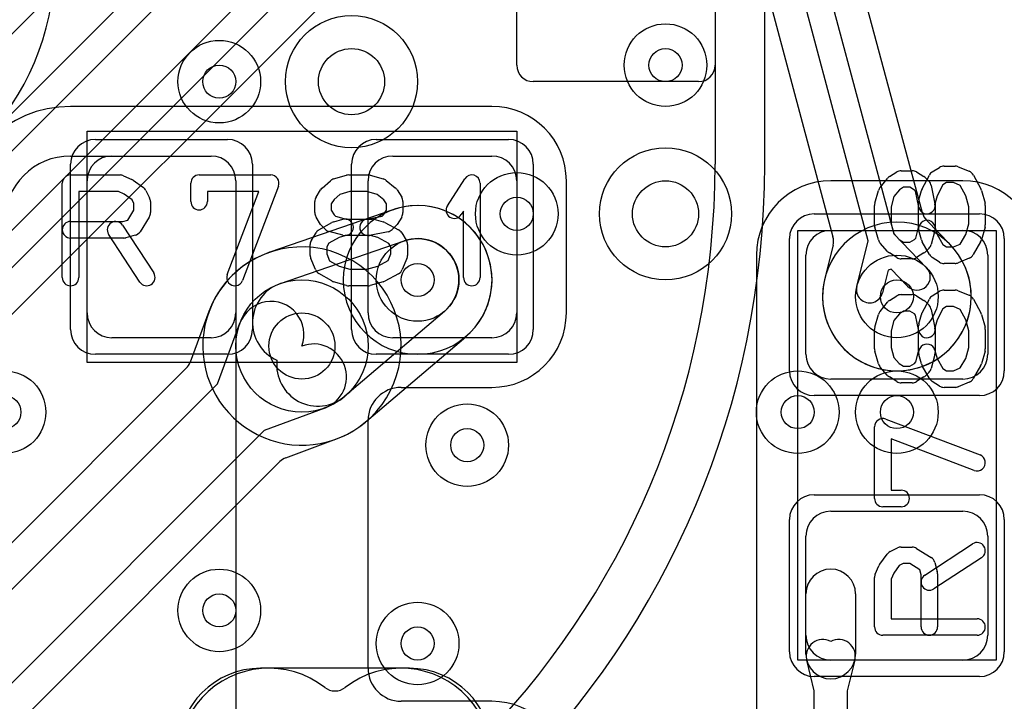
# Model space of a CAD drawing. Extents: x -0.9 to 20.9, y 0 to 20.
# Tile 24 of 39: x 14.7 to 17.7, y 2.5 to 4.6. Entities that reach past the tile are written whole.
import ezdxf

# ---------------------------------------------------------------- set-up
doc = ezdxf.new("R2010")
doc.units = 0
for name, color, linetype in [('1-2-via', 1, 'CONTINUOUS'), ('1-3-via', 1, 'CONTINUOUS'), ('2-3-via', 1, 'CONTINUOUS'), ('3-4-bvh', 1, 'CONTINUOUS'), ('4-5-via', 1, 'CONTINUOUS'), ('5-6-via', 1, 'CONTINUOUS'), ('L1', 3, 'CONTINUOUS'), ('L2', 3, 'CONTINUOUS'), ('L3', 3, 'CONTINUOUS'), ('L4', 3, 'CONTINUOUS'), ('L5', 7, 'CONTINUOUS'), ('L6', 7, 'CONTINUOUS'), ('MetalMask-A', 176, 'CONTINUOUS'), ('PartsArea-A', 111, 'CONTINUOUS'), ('PartsSilk-A', 221, 'CONTINUOUS'), ('Resist-A', 2, 'CONTINUOUS')]:
    doc.layers.add(name, color=color, linetype=linetype)

msp = doc.modelspace()

# ---------------------------------------------------------------- linework, layer by layer
at = {"layer": '1-2-via'}
for centre in [(16.7, 4.45), (16.1, 3.3), (15.95, 2.7)]:
    msp.add_circle(centre, 0.05, dxfattribs=at)
at = {"layer": '1-3-via'}
for centre in [(15.95, 3.8), (17.4, 3.75)]:
    msp.add_circle(centre, 0.05, dxfattribs=at)
at = {"layer": '2-3-via'}
msp.add_circle((14.7, 3.4), 0.05, dxfattribs=at)
at = {"layer": '3-4-bvh'}
for centre in [(15.75, 4.4), (16.7, 4), (15.6, 3.6)]:
    msp.add_circle(centre, 0.1, dxfattribs=at)
at = {"layer": '4-5-via'}
for centre in [(15.35, 4.4), (16.25, 4), (17.4, 3.4), (15.35, 2.8)]:
    msp.add_circle(centre, 0.05, dxfattribs=at)
at = {"layer": '5-6-via'}
msp.add_circle((17.1, 3.4), 0.05, dxfattribs=at)
at = {"layer": 'L1'}
for p, q in [((16.25, 4.44997), (16.25, 4.95)), ((16.85, 4.95), (16.85, 4.44997)), ((16.80003, 4.4), (16.29997, 4.4)), ((16.175, 4.32504), (14.9, 4.32504)), ((14.9, 4.175), (15.32503, 4.175)), ((15.025, 4.175), (15.325, 4.175)), ((15.875, 4.175), (16.175, 4.175)), ((14.95, 3.7), (14.95, 4.1)), ((15.4, 4.10003), (15.4, 1.89997)), ((15.4, 4.1), (15.4, 3.7)), ((15.8, 3.7), (15.8, 4.1)), ((16.25, 4.1), (16.25, 3.7)), ((16.40004, 3.7), (16.40004, 4.1)), ((17.6, 4.10004), (17.2, 4.10004)), ((17.2, 3.95), (17.6, 3.95)), ((16.97496, 3.875), (16.97496, 2.30001)), ((17.125, 3.575), (17.125, 3.875)), ((17.675, 3.875), (17.675, 3.575)), ((15.325, 3.625), (15.025, 3.625)), ((16.175, 3.625), (15.875, 3.625)), ((17.6, 3.5), (17.2, 3.5)), ((15.9, 3.47496), (16.175, 3.47496)), ((15.8, 2.62504), (15.8, 3.37496)), ((17.2, 3.1), (17.6, 3.1)), ((17.125, 2.725), (17.125, 3.025)), ((17.675, 3.025), (17.675, 2.725)), ((17.125, 2.66786), (17.125, 2.85)), ((17.275, 2.85), (17.275, 2.66786)), ((17.15, 2.55683), (17.12716, 2.65001)), ((17.6, 2.65), (17.2, 2.65)), ((17.27284, 2.65001), (17.25, 2.55683)), ((17.15, 2.25124), (17.15, 2.55683)), ((17.25, 2.55683), (17.25, 2.25124)), ((16.175, 2.52504), (15.9, 2.52504))]:
    msp.add_line(p, q, dxfattribs=at)
for centre in [(16.7, 4.45), (15.95, 3.8), (17.4, 3.75), (16.1, 3.3), (15.95, 2.7)]:
    msp.add_circle(centre, 0.125, dxfattribs=at)
for centre, radius, start, end in [((16.29997, 4.44997), 0.04997, 180, -90), ((16.80003, 4.44997), 0.04997, -90, 0), ((14.9, 3.975), 0.35004, 90, 180), ((16.175, 4.1), 0.22504, 0, 90), ((14.9, 3.975), 0.2, 90, 180), ((15.025, 4.1), 0.075, 90, 180), ((15.325, 4.1), 0.075, 0, 90), ((15.32503, 4.10003), 0.07497, 0, 90), ((15.875, 4.1), 0.075, 90, 180), ((16.175, 4.1), 0.075, 0, 90), ((17.2, 3.875), 0.22504, 90, 180), ((17.6, 3.875), 0.22504, 0, 90), ((17.2, 3.875), 0.075, 90, 180), ((17.6, 3.875), 0.075, 0, 90), ((15.025, 3.7), 0.075, 180, -90), ((15.325, 3.7), 0.075, -90, 0), ((15.875, 3.7), 0.075, 180, -90), ((16.175, 3.7), 0.22504, -90, 0), ((16.175, 3.7), 0.075, -90, 0), ((17.2, 3.575), 0.075, 180, -90), ((17.6, 3.575), 0.075, -90, 0), ((15.9, 3.37496), 0.1, 90, 180), ((17.2, 3.025), 0.075, 90, 180), ((17.6, 3.025), 0.075, 0, 90), ((17.2, 2.85), 0.075, 0, 180), ((17.2, 2.725), 0.075, 180, -90), ((17.17572, 2.66191), 0.05, 60.94873, -166.22674), ((17.22428, 2.66191), 0.05, -13.76942, 119.05127), ((17.6, 2.725), 0.075, -90, 0), ((17.2, 2.66786), 0.075, 180, 0), ((15.9, 2.62504), 0.1, 180, -90), ((16.175, 2.3), 0.22504, 0, 90)]:
    msp.add_arc(centre, radius, start, end, dxfattribs=at)
at = {"layer": 'L2'}
for centre in [(16.7, 4.45), (15.95, 3.8), (17.4, 3.75), (14.7, 3.4), (16.1, 3.3), (15.95, 2.7)]:
    msp.add_circle(centre, 0.125, dxfattribs=at)
for centre, start, end in [((15.95, 3.8), 90, -90), ((15.95, 3.8), -90, 90), ((17.4, 3.75), 90, -90), ((17.4, 3.75), -90, 90)]:
    msp.add_arc(centre, 0.22504, start, end, dxfattribs=at)
at = {"layer": 'L3'}
for p, q in [((17.47717, 4.0031), (16.59549, 7.29356)), ((16.43828, 6.79814), (17.2067, 3.93035)), ((17.31339, 3.91868), (16.86882, 5.57782)), ((16.9461, 5.59852), (17.39066, 3.93939)), ((15.64042, 5.4623), (13.9877, 3.80958)), ((14.03473, 3.61615), (15.83385, 5.41527)), ((15.89042, 5.3587), (14.0913, 3.55958)), ((14.13833, 3.36615), (16.08385, 5.31167)), ((16.14042, 5.2551), (14.1949, 3.30958)), ((14.26564, 3.23884), (16.21116, 5.18436)), ((15.87527, 4.01227), (15.50266, 3.88381)), ((17.56134, 3.90688), (17.4896, 3.98101)), ((17.39066, 3.93939), (17.48982, 3.83693)), ((15.53482, 3.78908), (15.90926, 3.91817)), ((17.2069, 3.90527), (17.18191, 3.80549)), ((17.27875, 3.78037), (17.31339, 3.91868)), ((17.37356, 3.82967), (17.35635, 3.76093)), ((17.38306, 3.83221), (17.37356, 3.82967)), ((17.43234, 3.78129), (17.38306, 3.83221)), ((16.03113, 3.7049), (15.72981, 3.44784)), ((15.7953, 3.37221), (16.09547, 3.6283))]:
    msp.add_line(p, q, dxfattribs=at)
for centre, radius in [((15.75, 4.4), 0.2), ((16.7, 4), 0.2), ((15.95, 3.8), 0.125), ((17.4, 3.75), 0.125), ((15.6, 3.6), 0.2), ((14.7, 3.4), 0.125)]:
    msp.add_circle(centre, radius, dxfattribs=at)
for centre, radius, start, end in [((15.95, 3.8), 0.22504, -49.53071, 109.32705), ((15.85898, 4.05951), 0.04997, -70.97402, -70.66937), ((17.52551, 4.01576), 0.04997, -165.32414, -135.94052), ((15.95, 3.8), 0.125, -49.53244, 109.02202), ((17.40001, 3.74999), 0.22504, 165.76184, 44.17542), ((17.15843, 3.91742), 0.04997, -14.0724, 14.99567), ((17.59725, 3.94163), 0.04997, -135.94052, -135.82703), ((15.6, 3.6), 0.30004, 109.59807, -50.04993), ((15.48308, 3.9299), 0.04997, -70.98486, -70.35389), ((15.57556, 3.67091), 0.22504, 109.1926, 109.6516), ((15.48594, 3.9309), 0.04997, -71.76085, -70.98486), ((15.6, 3.6), 0.30004, 108.94462, 109.0195), ((15.48637, 3.93105), 0.04997, -71.05738, -70.97402), ((17.46108, 3.80911), 0.04, -135.93189, 44.05968), ((15.57556, 3.67091), 0.125, 109.02202, -114.13328), ((17.13344, 3.81763), 0.04997, -14.23645, -14.06127), ((17.31755, 3.77065), 0.04, 165.93596, -14.05986), ((16.1279, 3.59029), 0.04997, 129.58388, 130.4707), ((15.64868, 3.54294), 0.125, 173.62033, -49.53207), ((15.82475, 3.33168), 0.04997, 129.8041, 129.9509), ((15.64868, 3.54294), 0.22504, -50.19019, -49.53071), ((15.82717, 3.33372), 0.04997, 129.625, 130.46325)]:
    msp.add_arc(centre, radius, start, end, dxfattribs=at)
at = {"layer": 'L4'}
for p, q in [((15.31873, 3.70447), (15.26175, 3.55107)), ((15.34415, 3.48557), (15.41252, 3.66964)), ((15.25024, 3.53314), (13.45143, 1.73435)), ((14.44088, 2.5823), (15.34415, 3.48557)), ((15.66964, 3.41252), (15.48557, 3.34415)), ((15.48557, 3.34415), (14.5823, 2.44088)), ((15.55107, 3.26175), (15.70447, 3.31873)), ((13.73434, 1.45144), (15.53314, 3.25024)), ((15.925, 2.62504), (15.475, 2.62504))]:
    msp.add_line(p, q, dxfattribs=at)
for centre, radius in [((15.75, 4.4), 0.2), ((15.35, 4.4), 0.125), ((16.7, 4), 0.2), ((16.25, 4), 0.125), ((15.6, 3.6), 0.2), ((17.4, 3.4), 0.125), ((15.35, 2.8), 0.125)]:
    msp.add_circle(centre, radius, dxfattribs=at)
for centre, radius, start, end in [((15.6, 3.6), 0.30004, -69.62387, 159.62387), ((15.50626, 3.63482), 0.1, -20.37766, 159.62314), ((15.63482, 3.50626), 0.1, -69.62234, 110.37686), ((15.21491, 3.56847), 0.04997, -45, -20.37889), ((15.56847, 3.21491), 0.04997, 110.37889, 135), ((15.475, 2.375), 0.25004, 90, 180), ((15.925, 2.375), 0.25004, 0, 90)]:
    msp.add_arc(centre, radius, start, end, dxfattribs=at)
at = {"layer": 'L5'}
for centre in [(15.35, 4.4), (16.25, 4), (17.1, 3.4), (17.4, 3.4), (15.35, 2.8)]:
    msp.add_circle(centre, 0.125, dxfattribs=at)
for centre, radius, start, end in [((15.5, 2.35), 0.27504, 52.02763, -52.02763), ((15.9, 2.35), 0.27504, -127.97236, 127.97236), ((15.69998, 2.60621), 0.04997, -127.97756, -89.98853), ((15.70002, 2.60621), 0.04997, -90.01147, -52.02244), ((15.7, 2.60621), 0.04997, -90.01147, -89.98853)]:
    msp.add_arc(centre, radius, start, end, dxfattribs=at)
at = {"layer": 'L6'}
for p, q in [((16.99998, 4.15), (16.99997, 6.91908)), ((16.84994, 6.3), (16.84994, 4.15))]:
    msp.add_line(p, q, dxfattribs=at)
msp.add_circle((17.1, 3.4), 0.125, dxfattribs=at)
for centre, radius in [((14.1, 4.75), 0.75), ((14.34994, 4.15), 2.5), ((14.34994, 4.15), 2.65004)]:
    msp.add_arc(centre, radius, -90, 0, dxfattribs=at)
at = {"layer": 'MetalMask-A'}
for p, q in [((15.025, 4.175), (15.325, 4.175)), ((15.875, 4.175), (16.175, 4.175)), ((14.95, 3.7), (14.95, 4.1)), ((15.4, 4.1), (15.4, 3.7)), ((15.8, 3.7), (15.8, 4.1)), ((16.25, 4.1), (16.25, 3.7)), ((17.2, 3.95), (17.6, 3.95)), ((17.125, 3.575), (17.125, 3.875)), ((17.675, 3.875), (17.675, 3.575)), ((15.325, 3.625), (15.025, 3.625)), ((16.175, 3.625), (15.875, 3.625)), ((17.6, 3.5), (17.2, 3.5)), ((17.2, 3.1), (17.6, 3.1)), ((17.125, 2.725), (17.125, 3.025)), ((17.675, 3.025), (17.675, 2.725)), ((17.6, 2.65), (17.2, 2.65))]:
    msp.add_line(p, q, dxfattribs=at)
for centre, start, end in [((15.025, 4.1), 90, 180), ((15.325, 4.1), 0, 90), ((15.875, 4.1), 90, 180), ((16.175, 4.1), 0, 90), ((17.2, 3.875), 90, 180), ((17.6, 3.875), 0, 90), ((15.025, 3.7), 180, -90), ((15.325, 3.7), -90, 0), ((15.875, 3.7), 180, -90), ((16.175, 3.7), -90, 0), ((17.2, 3.575), 180, -90), ((17.6, 3.575), -90, 0), ((17.2, 3.025), 90, 180), ((17.6, 3.025), 0, 90), ((17.2, 2.725), 180, -90), ((17.6, 2.725), -90, 0)]:
    msp.add_arc(centre, 0.075, start, end, dxfattribs=at)
at = {"layer": 'PartsArea-A'}
for p, q in [((14.95, 3.55), (14.95, 4.25)), ((14.95, 4.25), (16.25, 4.25)), ((16.25, 4.25), (16.25, 3.55)), ((17.1, 2.65), (17.1, 3.95)), ((17.1, 3.95), (17.7, 3.95)), ((17.7, 3.95), (17.7, 2.65)), ((16.25, 3.55), (14.95, 3.55)), ((17.7, 2.65), (17.1, 2.65))]:
    msp.add_line(p, q, dxfattribs=at)
at = {"layer": 'PartsSilk-A'}
for p, q in [((17.54259, 4.14444), (17.57593, 4.14444)), ((17.58554, 4.14252), (17.61887, 4.12864)), ((14.9, 4.11759), (15.05, 4.11759)), ((15.06015, 4.11544), (15.08515, 4.10433)), ((15.28889, 4.11759), (15.50556, 4.11759)), ((15.69591, 4.10552), (15.7348, 4.11663)), ((15.74167, 4.11759), (15.8, 4.11759)), ((15.80687, 4.11663), (15.84576, 4.10552)), ((17.37749, 4.11287), (17.39971, 4.12676)), ((17.41296, 4.13056), (17.4463, 4.13056)), ((17.45955, 4.12676), (17.48177, 4.11287)), ((17.47609, 4.07565), (17.49831, 4.11732)), ((17.50713, 4.12676), (17.52935, 4.14064)), ((17.63132, 4.11732), (17.65354, 4.07565)), ((14.875, 3.80741), (14.875, 4.09259)), ((15.0897, 4.1017), (15.12026, 4.07948)), ((15.26389, 4.03704), (15.26389, 4.09259)), ((15.52893, 4.08371), (15.42059, 3.79853)), ((15.66117, 4.07795), (15.68617, 4.10017)), ((15.85451, 4.101), (15.88229, 4.07878)), ((16.04013, 4.0247), (16.09291, 4.10618)), ((16.13889, 4.09259), (16.13889, 3.80741)), ((17.349, 4.07951), (17.37122, 4.10729)), ((17.4862, 4.10935), (17.49731, 4.09824)), ((17.50414, 4.08546), (17.51525, 4.0299)), ((17.53928, 4.0879), (17.52156, 4.05467)), ((17.54976, 4.09444), (17.53928, 4.0879)), ((17.57093, 4.09444), (17.54976, 4.09444)), ((17.5914, 4.08592), (17.57093, 4.09444)), ((17.60817, 4.05447), (17.5914, 4.08592)), ((15.0447, 4.06759), (14.925, 4.06759)), ((14.925, 4.06759), (14.925, 3.80741)), ((15.06243, 4.05971), (15.0447, 4.06759)), ((15.08593, 4.04263), (15.06243, 4.05971)), ((15.12792, 4.07044), (15.13903, 4.04822)), ((15.46932, 4.06759), (15.31389, 4.06759)), ((15.31389, 4.06759), (15.31389, 4.03704)), ((15.37385, 3.81629), (15.46932, 4.06759)), ((15.64269, 4.05029), (15.65658, 4.07251)), ((15.71513, 4.05901), (15.69707, 4.04296)), ((15.74517, 4.06759), (15.71513, 4.05901)), ((15.7965, 4.06759), (15.74517, 4.06759)), ((15.8272, 4.05882), (15.7965, 4.06759)), ((15.84773, 4.0424), (15.8272, 4.05882)), ((15.88787, 4.07251), (15.90176, 4.05029)), ((17.33337, 4.03187), (17.34448, 4.07076)), ((17.39118, 4.0522), (17.38241, 4.0215)), ((17.4076, 4.07273), (17.39118, 4.0522)), ((17.42013, 4.08056), (17.4076, 4.07273)), ((17.43913, 4.08056), (17.42013, 4.08056)), ((17.45285, 4.07198), (17.43913, 4.08056)), ((17.4566, 4.06824), (17.45285, 4.07198)), ((17.46623, 4.0201), (17.4566, 4.06824)), ((17.46658, 4.04255), (17.47399, 4.07033)), ((17.52156, 4.05467), (17.51574, 4.03283)), ((17.61759, 4.0215), (17.60817, 4.05447)), ((17.65552, 4.07076), (17.66663, 4.03187)), ((15.09167, 4.03114), (15.08593, 4.04263)), ((15.09167, 4.01087), (15.09167, 4.03114)), ((15.14167, 4.03704), (15.14167, 4.0037)), ((15.63889, 4.0037), (15.63889, 4.03704)), ((15.69707, 4.04296), (15.68889, 4.02987)), ((15.68889, 4.02987), (15.68889, 4.01087)), ((15.85556, 4.02987), (15.84773, 4.0424)), ((15.85556, 4.01087), (15.85556, 4.02987)), ((15.90556, 4.03704), (15.90556, 4.0037)), ((17.33241, 3.96667), (17.33241, 4.025)), ((17.46574, 3.95884), (17.46574, 4.03611)), ((17.51574, 4.03283), (17.51574, 3.95556)), ((17.66759, 4.025), (17.66759, 3.96667)), ((15.07292, 3.98087), (15.09167, 4.01087)), ((15.68889, 4.01087), (15.69747, 3.99715)), ((15.69747, 3.99715), (15.70182, 3.9928)), ((15.70182, 3.9928), (15.73384, 3.98426)), ((15.7951, 3.98377), (15.84324, 3.9934)), ((15.84324, 3.9934), (15.84698, 3.99715)), ((15.84698, 3.99715), (15.85556, 4.01087)), ((16.08889, 4.00801), (16.08209, 3.99752)), ((16.08889, 3.80741), (16.08889, 4.00801)), ((17.38241, 4.0215), (17.38241, 3.97017)), ((17.61759, 3.97017), (17.61759, 4.0215)), ((14.9, 3.97685), (15.05783, 3.97685)), ((15.05703, 3.96553), (15.15148, 3.82109)), ((15.05783, 3.97685), (15.07292, 3.98087)), ((15.13787, 3.99045), (15.11009, 3.94601)), ((15.65658, 3.96823), (15.64269, 3.99045)), ((15.65149, 3.95134), (15.69038, 3.97356)), ((15.67121, 3.95269), (15.6601, 3.9638)), ((15.69634, 3.97601), (15.72412, 3.98342)), ((15.73384, 3.98426), (15.81111, 3.98426)), ((15.81755, 3.98342), (15.84533, 3.97601)), ((15.85065, 3.97391), (15.89232, 3.95169)), ((15.88435, 3.9638), (15.87324, 3.95269)), ((15.90176, 3.99045), (15.88787, 3.96823)), ((17.38241, 3.97017), (17.39099, 3.94013)), ((17.5149, 3.962), (17.52147, 3.93736)), ((17.60827, 3.93756), (17.61759, 3.97017)), ((15.10964, 3.79373), (15.01519, 3.93817)), ((15.09533, 3.9351), (15.06755, 3.92769)), ((15.6288, 3.92066), (15.64269, 3.94288)), ((15.72412, 3.9351), (15.68245, 3.94621)), ((15.737, 3.9351), (15.71236, 3.92853)), ((15.80783, 3.93426), (15.73056, 3.93426)), ((15.86046, 3.94586), (15.8049, 3.93475)), ((15.82967, 3.92844), (15.80783, 3.93426)), ((15.90176, 3.94287), (15.91564, 3.92065)), ((17.34448, 3.92091), (17.33337, 3.9598)), ((17.39099, 3.94013), (17.40704, 3.92207)), ((17.4572, 3.92682), (17.46574, 3.95884)), ((17.47399, 3.92134), (17.46658, 3.94912)), ((17.5149, 3.94912), (17.50379, 3.90745)), ((17.52147, 3.93736), (17.53896, 3.90675)), ((17.59178, 3.90869), (17.60827, 3.93756)), ((17.66663, 3.9598), (17.65552, 3.92091)), ((15.06111, 3.92685), (14.9, 3.92685)), ((15.625, 3.87407), (15.625, 3.90741)), ((15.68175, 3.91104), (15.675, 3.90024)), ((15.71236, 3.92853), (15.68175, 3.91104)), ((15.8629, 3.91072), (15.82967, 3.92844)), ((15.86944, 3.90024), (15.8629, 3.91072)), ((15.91944, 3.90741), (15.91944, 3.87407)), ((17.37205, 3.88617), (17.34983, 3.91117)), ((17.40704, 3.92207), (17.42013, 3.91389)), ((17.42013, 3.91389), (17.43913, 3.91389)), ((17.43913, 3.91389), (17.45285, 3.92247)), ((17.45285, 3.92247), (17.4572, 3.92682)), ((17.49866, 3.87649), (17.47644, 3.91538)), ((17.53896, 3.90675), (17.54976, 3.9)), ((17.57093, 3.9), (17.59178, 3.90869)), ((17.65319, 3.91538), (17.63097, 3.87649)), ((15.675, 3.90024), (15.675, 3.87907)), ((15.675, 3.87907), (15.68369, 3.85822)), ((15.86092, 3.8586), (15.86944, 3.87907)), ((15.86944, 3.87907), (15.86944, 3.90024)), ((17.39971, 3.86769), (17.37749, 3.88158)), ((17.48177, 3.88158), (17.45955, 3.86769)), ((17.49731, 3.89621), (17.4862, 3.8851)), ((17.54976, 3.9), (17.57093, 3.9)), ((15.64081, 3.83112), (15.62692, 3.86445)), ((15.68369, 3.85822), (15.71256, 3.84173)), ((15.82947, 3.84183), (15.86092, 3.8586)), ((15.91752, 3.86446), (15.90364, 3.83113)), ((17.4463, 3.86389), (17.41296, 3.86389)), ((17.52934, 3.8538), (17.50712, 3.86769)), ((17.57593, 3.85), (17.54259, 3.85)), ((17.61888, 3.86581), (17.58555, 3.85192)), ((15.69038, 3.79681), (15.65149, 3.81903)), ((15.71256, 3.84173), (15.74517, 3.83241)), ((15.74517, 3.83241), (15.7965, 3.83241)), ((15.7965, 3.83241), (15.82947, 3.84183)), ((15.89232, 3.81868), (15.85065, 3.79646)), ((15.7348, 3.78337), (15.69591, 3.79448)), ((15.84576, 3.79448), (15.80687, 3.78337)), ((15.8, 3.78241), (15.74167, 3.78241)), ((17.41296, 3.75556), (17.4463, 3.75556)), ((17.50713, 3.75176), (17.52935, 3.76564)), ((17.54259, 3.76944), (17.57593, 3.76944)), ((17.58554, 3.76752), (17.61887, 3.75364)), ((17.349, 3.70451), (17.37122, 3.73229)), ((17.37749, 3.73787), (17.39971, 3.75176)), ((17.45955, 3.75176), (17.48177, 3.73787)), ((17.47609, 3.70065), (17.49831, 3.74232)), ((17.4862, 3.73435), (17.49731, 3.72324)), ((17.63132, 3.74232), (17.65354, 3.70065)), ((17.33337, 3.65687), (17.34448, 3.69576)), ((17.4076, 3.69773), (17.39118, 3.6772)), ((17.42013, 3.70556), (17.4076, 3.69773)), ((17.43913, 3.70556), (17.42013, 3.70556)), ((17.45285, 3.69698), (17.43913, 3.70556)), ((17.4566, 3.69324), (17.45285, 3.69698)), ((17.46658, 3.66755), (17.47399, 3.69533)), ((17.50414, 3.71046), (17.51525, 3.6549)), ((17.53928, 3.7129), (17.52156, 3.67967)), ((17.54976, 3.71944), (17.53928, 3.7129)), ((17.57093, 3.71944), (17.54976, 3.71944)), ((17.5914, 3.71092), (17.57093, 3.71944)), ((17.60817, 3.67947), (17.5914, 3.71092)), ((17.65552, 3.69576), (17.66663, 3.65687)), ((17.39118, 3.6772), (17.38241, 3.6465)), ((17.46623, 3.6451), (17.4566, 3.69324)), ((17.52156, 3.67967), (17.51574, 3.65783)), ((17.61759, 3.6465), (17.60817, 3.67947)), ((17.33241, 3.59167), (17.33241, 3.65)), ((17.38241, 3.6465), (17.38241, 3.59517)), ((17.46574, 3.58384), (17.46574, 3.66111)), ((17.51574, 3.65783), (17.51574, 3.58056)), ((17.61759, 3.59517), (17.61759, 3.6465)), ((17.66759, 3.65), (17.66759, 3.59167)), ((17.34448, 3.54591), (17.33337, 3.5848)), ((17.38241, 3.59517), (17.39099, 3.56513)), ((17.4572, 3.55182), (17.46574, 3.58384)), ((17.5149, 3.587), (17.52147, 3.56236)), ((17.60827, 3.56256), (17.61759, 3.59517)), ((17.66663, 3.5848), (17.65552, 3.54591)), ((17.39099, 3.56513), (17.40704, 3.54707)), ((17.40704, 3.54707), (17.42013, 3.53889)), ((17.43913, 3.53889), (17.45285, 3.54747)), ((17.45285, 3.54747), (17.4572, 3.55182)), ((17.47399, 3.54634), (17.46658, 3.57412)), ((17.5149, 3.57412), (17.50379, 3.53245)), ((17.52147, 3.56236), (17.53896, 3.53175)), ((17.59178, 3.53369), (17.60827, 3.56256)), ((17.37205, 3.51117), (17.34983, 3.53617)), ((17.42013, 3.53889), (17.43913, 3.53889)), ((17.49866, 3.50149), (17.47644, 3.54038)), ((17.49731, 3.52121), (17.4862, 3.5101)), ((17.53896, 3.53175), (17.54976, 3.525)), ((17.54976, 3.525), (17.57093, 3.525)), ((17.57093, 3.525), (17.59178, 3.53369)), ((17.65319, 3.54038), (17.63097, 3.50149)), ((17.39971, 3.49269), (17.37749, 3.50658)), ((17.4463, 3.48889), (17.41296, 3.48889)), ((17.48177, 3.50658), (17.45955, 3.49269)), ((17.52934, 3.4788), (17.50712, 3.49269)), ((17.61888, 3.49081), (17.58555, 3.47692)), ((17.57593, 3.475), (17.54259, 3.475)), ((17.36629, 3.37893), (17.65147, 3.27059)), ((17.33241, 3.13889), (17.33241, 3.35556)), ((17.63371, 3.22385), (17.38241, 3.31932)), ((17.38241, 3.31932), (17.38241, 3.16389)), ((17.38241, 3.16389), (17.41296, 3.16389)), ((17.41296, 3.11389), (17.35741, 3.11389)), ((17.37956, 2.97792), (17.40178, 2.98903)), ((17.41296, 2.99167), (17.4463, 2.99167)), ((17.45955, 2.98787), (17.50399, 2.96009)), ((17.48447, 2.90703), (17.62891, 3.00148)), ((17.3483, 2.9397), (17.37052, 2.97026)), ((17.65627, 2.95964), (17.51183, 2.86519)), ((17.33456, 2.91015), (17.34567, 2.93515)), ((17.40737, 2.93593), (17.39029, 2.91243)), ((17.41886, 2.94167), (17.40737, 2.93593)), ((17.43913, 2.94167), (17.41886, 2.94167)), ((17.46913, 2.92292), (17.43913, 2.94167)), ((17.47315, 2.90783), (17.46913, 2.92292)), ((17.5149, 2.94533), (17.52231, 2.91755)), ((17.33241, 2.75), (17.33241, 2.9)), ((17.39029, 2.91243), (17.38241, 2.8947)), ((17.38241, 2.8947), (17.38241, 2.775)), ((17.47315, 2.75), (17.47315, 2.90783)), ((17.52315, 2.91111), (17.52315, 2.75)), ((17.38241, 2.775), (17.64259, 2.775)), ((17.64259, 2.725), (17.35741, 2.725))]:
    msp.add_line(p, q, dxfattribs=at)
for centre, start, end in [((17.54259, 4.11944), 90, 121.99147), ((17.57593, 4.11944), 67.39424, 90), ((14.9, 4.09259), 90, 180), ((15.05, 4.09259), 66.04914, 90), ((15.28889, 4.09259), 90, 180), ((15.50556, 4.09259), -20.80551, 90), ((15.74167, 4.09259), 90, 105.94854), ((15.8, 4.09259), 74.05146, 90), ((16.11389, 4.09259), 0, 147.06619), ((17.39074, 4.09167), 122.00538, 141.33303), ((17.41296, 4.10556), 90, 122.00538), ((17.4463, 4.10556), 57.99462, 90), ((17.46852, 4.09167), 45, 57.99462), ((17.52037, 4.10556), 121.98594, 151.93179), ((17.60926, 4.10556), 28.0617, 67.39112), ((15.075, 4.08148), 53.98274, 66.03964), ((15.70278, 4.08148), 105.94854, 131.62783), ((15.83889, 4.08148), 51.33303, 74.05146), ((17.47963, 4.08056), 11.30544, 45), ((15.10556, 4.05926), 26.56505, 53.97932), ((15.67778, 4.05926), 131.62783, 147.99462), ((15.86667, 4.05926), 32.00538, 51.33303), ((17.36852, 4.06389), 141.33303, 164.05146), ((17.49815, 4.06389), 151.9383, 165.06473), ((17.63148, 4.06389), 15.94854, 28.0682), ((15.11667, 4.03704), 0, 26.56505), ((15.28889, 4.03704), 180, 0), ((15.66389, 4.03704), 147.99462, 180), ((15.88056, 4.03704), 0, 32.00538), ((16.06111, 4.01111), 147.06646, -32.93381), ((17.35741, 4.025), 164.05146, 180), ((17.49074, 4.03611), 165.07449, 180), ((17.49074, 4.025), -168.69456, 11.30795), ((17.64259, 4.025), 0, 15.94345), ((15.11667, 4.0037), -32.00538, 0), ((15.66389, 4.0037), 180, -147.99462), ((15.88056, 4.0037), -32.00538, 0), ((14.9, 3.95185), 90, -90), ((15.03611, 3.95185), 33.18146, -146.81914), ((15.67778, 3.98148), -147.99462, -135), ((15.70278, 3.95185), 104.92551, 119.74171), ((15.73056, 3.95926), -75.07449, 104.93527), ((15.8, 3.95926), 101.30544, -78.69205), ((15.81111, 3.95926), 75.07449, 90), ((15.83889, 3.95185), 61.9383, 75.06473), ((15.86667, 3.98148), -45, -32.00538), ((17.35741, 3.96667), 180, -164.05146), ((17.49074, 3.95556), 14.92551, -165.06473), ((17.64259, 3.96667), -15.94854, 0), ((15.08889, 3.95926), -75.07449, -32.01002), ((15.66389, 3.92963), 119.73351, 147.98998), ((15.68889, 3.97037), -135, -104.92551), ((15.73056, 3.95926), -104.92551, -90), ((15.85556, 3.97037), -78.69456, -45), ((15.88056, 3.92963), 31.98594, 61.9318), ((17.49074, 3.95556), -14.92551, 0), ((15.06111, 3.95185), -90, -75.06473), ((15.65, 3.90741), 147.99462, 180), ((15.89444, 3.90741), 0, 31.99147), ((17.36852, 3.92778), -164.05146, -138.37217), ((17.49815, 3.92778), -165.07449, -150.25829), ((17.47963, 3.91389), -45, -14.92551), ((17.63148, 3.92778), -29.73351, -15.94345), ((15.65, 3.87407), 180, -157.37647), ((15.89444, 3.87407), -22.60576, 0), ((17.39074, 3.90278), -138.37217, -122.00538), ((17.46852, 3.90278), -57.99462, -45), ((17.52037, 3.88889), -150.26649, -122.01002), ((17.60926, 3.88889), -67.37309, -29.74171), ((17.41296, 3.88889), -122.00538, -90), ((17.4463, 3.88889), -90, -57.99462), ((17.54259, 3.875), -122.00538, -90), ((17.57593, 3.875), -90, -67.37647), ((15.13056, 3.80741), -146.81854, 33.18086), ((15.39722, 3.80741), 159.19449, -20.80181), ((15.66389, 3.84074), -157.37309, -119.74171), ((15.88056, 3.84074), -61.9383, -22.60888), ((14.9, 3.80741), 180, 0), ((15.70278, 3.81852), -119.73351, -105.94345), ((15.74167, 3.80741), -105.94854, -90), ((15.8, 3.80741), -90, -74.05655), ((15.83889, 3.81852), -74.05146, -61.9318), ((16.11389, 3.80741), 180, 0), ((17.41296, 3.73056), 90, 122.00538), ((17.4463, 3.73056), 57.99462, 90), ((17.54259, 3.74444), 90, 121.99147), ((17.57593, 3.74444), 67.39424, 90), ((17.60926, 3.73056), 28.0617, 67.39112), ((17.39074, 3.71667), 122.00538, 141.33303), ((17.46852, 3.71667), 45, 57.99462), ((17.52037, 3.73056), 121.98594, 151.93179), ((17.36852, 3.68889), 141.33303, 164.05146), ((17.49815, 3.68889), 151.9383, 165.06473), ((17.47963, 3.70556), 11.30544, 45), ((17.63148, 3.68889), 15.94854, 28.0682), ((17.49074, 3.66111), 165.07449, 180), ((17.35741, 3.65), 164.05146, 180), ((17.49074, 3.65), -168.69456, 11.30795), ((17.64259, 3.65), 0, 15.94345), ((17.49074, 3.58056), 14.92551, -165.06473), ((17.35741, 3.59167), 180, -164.05146), ((17.49074, 3.58056), -14.92551, 0), ((17.64259, 3.59167), -15.94854, 0), ((17.36852, 3.55278), -164.05146, -138.37217), ((17.49815, 3.55278), -165.07449, -150.25829), ((17.63148, 3.55278), -29.73351, -15.94345), ((17.47963, 3.53889), -45, -14.92551), ((17.39074, 3.52778), -138.37217, -122.00538), ((17.41296, 3.51389), -122.00538, -90), ((17.4463, 3.51389), -90, -57.99462), ((17.46852, 3.52778), -57.99462, -45), ((17.52037, 3.51389), -150.26649, -122.01002), ((17.60926, 3.51389), -67.37309, -29.74171), ((17.54259, 3.5), -122.00538, -90), ((17.57593, 3.5), -90, -67.37647), ((17.35741, 3.35556), 69.19449, 180), ((17.64259, 3.24722), -110.80551, 69.19819), ((17.41296, 3.13889), -90, 90), ((17.35741, 3.13889), 180, -90), ((17.41296, 2.96667), 90, 116.56505), ((17.4463, 2.96667), 57.99462, 90), ((17.64259, 2.98056), -56.81854, 123.18086), ((17.39074, 2.95556), 116.56505, 143.97932), ((17.49074, 2.93889), 14.92551, 57.98998), ((17.36852, 2.925), 143.98274, 156.03964), ((17.35741, 2.9), 156.04915, 180), ((17.49815, 2.88611), 123.18146, -56.81914), ((17.49815, 2.91111), 0, 14.93527), ((17.64259, 2.75), -90, 90), ((17.35741, 2.75), 180, -90), ((17.49815, 2.75), 180, 0)]:
    msp.add_arc(centre, 0.025, start, end, dxfattribs=at)
at = {"layer": 'Resist-A'}
for p, q in [((14.975, 4.225), (15.375, 4.225)), ((15.825, 4.225), (16.225, 4.225)), ((14.9, 3.65), (14.9, 4.15)), ((15.45, 4.15), (15.45, 3.65)), ((15.75, 3.65), (15.75, 4.15)), ((16.3, 4.15), (16.3, 3.65)), ((17.15, 4), (17.65, 4)), ((17.075, 3.525), (17.075, 3.925)), ((17.725, 3.925), (17.725, 3.525)), ((15.375, 3.575), (14.975, 3.575)), ((16.225, 3.575), (15.825, 3.575)), ((17.65, 3.45), (17.15, 3.45)), ((17.15, 3.15), (17.65, 3.15)), ((17.075, 2.675), (17.075, 3.075)), ((17.725, 3.075), (17.725, 2.675)), ((17.65, 2.6), (17.15, 2.6))]:
    msp.add_line(p, q, dxfattribs=at)
for centre, start, end in [((14.975, 4.15), 90, 180), ((15.375, 4.15), 0, 90), ((15.825, 4.15), 90, 180), ((16.225, 4.15), 0, 90), ((17.15, 3.925), 90, 180), ((17.65, 3.925), 0, 90), ((14.975, 3.65), 180, -90), ((15.375, 3.65), -90, 0), ((15.825, 3.65), 180, -90), ((16.225, 3.65), -90, 0), ((17.15, 3.525), 180, -90), ((17.65, 3.525), -90, 0), ((17.15, 3.075), 90, 180), ((17.65, 3.075), 0, 90), ((17.15, 2.675), 180, -90), ((17.65, 2.675), -90, 0)]:
    msp.add_arc(centre, 0.075, start, end, dxfattribs=at)

doc.saveas('drawing.dxf')
